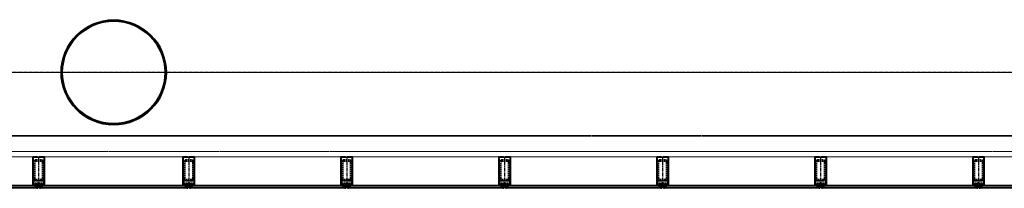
# Model space of a CAD drawing. Header units: millimetres. Extents: x 98667 to 994031, y -2704 to 533009.
# Tile 52 of 153: x 428511 to 437862, y 143919 to 145519. Entities that reach past the tile are written whole.
import ezdxf

# ---------------------------------------------------------------- set-up
doc = ezdxf.new("R2010")
doc.units = ezdxf.units.MM
for name, pattern in [('AP03000E0$0$CENTER', [50.8, 31.75, -6.35, 6.35, -6.35]), ('AP03000E0$0$HIDDEN', [9.525, 6.35, -3.175]), ('AP03000E0$0$HIDDENX2', [19.05, 12.7, -6.35]), ('sp00000g0$0$CENTER', [50.8, 31.75, -6.35, 6.35, -6.35])]:
    doc.linetypes.add(name, pattern=pattern)
for name, color, linetype in [('A-COL ENCLOUSER INNER', 1, 'Continuous'), ('A-COL ENCLOUSER OUTER', 6, 'Continuous'), ('sp00000g0$0$S-GRID', 1, 'sp00000g0$0$CENTER')]:
    doc.layers.add(name, color=color, linetype=linetype)
for name, color, linetype, lineweight in [('AP03000E0$0$A-FLOR-EDGE', 1, 'AP03000E0$0$HIDDENX2', 15), ('AP03000E0$0$A-GLAZ-FULL-EXTR', 2, 'Continuous', 20), ('AP03000E0$0$A-GLAZ-MULL-EXTR', 3, 'Continuous', 35), ('AP03000E0$0$A-WALL-FNSH', 1, 'Continuous', 15)]:
    doc.layers.add(name, color=color, linetype=linetype, lineweight=lineweight)
doc.layers.add('AP03000E0$0$A-Slab Edge Guide', color=55, linetype='Continuous', lineweight=15, plot=False)

msp = doc.modelspace()

# ---------------------------------------------------------------- linework, layer by layer
at = {"color": 251, "linetype": 'AP03000E0$0$CENTER'}
for p, q in [((428691.6, 144218.6), (428691.6, 143918.6)), ((430116.8, 144218.6), (430116.8, 143918.6)), ((431616.8, 144218.6), (431616.8, 143918.6)), ((433116.8, 144218.6), (433116.8, 143918.6)), ((434616.8, 144218.6), (434616.8, 143918.6)), ((436116.7, 144218.6), (436116.7, 143918.6)), ((437616.7, 144218.6), (437616.7, 143918.6))]:
    msp.add_line(p, q, dxfattribs=at)
at = {"layer": 'A-COL ENCLOUSER INNER', "color": 251}
for radius in [494, 485]:
    msp.add_circle((429404.2, 145018.6), radius, dxfattribs=at)
at = {"layer": 'A-COL ENCLOUSER OUTER', "color": 251}
msp.add_circle((429404.2, 145018.6), 500, dxfattribs=at)
at = {"layer": 'AP03000E0$0$A-FLOR-EDGE', "color": 251, "linetype": 'AP03000E0$0$HIDDEN'}
msp.add_line((441329.3, 144268.6), (402091.3, 144268.6), dxfattribs=at)
at = {"layer": 'AP03000E0$0$A-GLAZ-FULL-EXTR', "color": 251}
for p, q in [((428674.1, 144218.6), (427209.1, 144218.6)), ((430099.3, 144218.6), (428709.1, 144218.6)), ((431599.3, 144218.6), (430134.3, 144218.6)), ((433099.3, 144218.6), (431634.3, 144218.6)), ((434599.3, 144218.6), (433134.3, 144218.6)), ((436099.2, 144218.6), (434634.3, 144218.6)), ((437599.2, 144218.6), (436134.2, 144218.6)), ((439099.2, 144218.6), (437634.2, 144218.6)), ((427209.1, 143948.6), (428674.1, 143948.6)), ((428674.1, 143942.6), (427209.1, 143942.6)), ((427209.1, 143930.6), (428674.1, 143930.6)), ((428674.1, 143918.6), (427209.1, 143918.6)), ((428656.1, 143930.6), (428656.1, 143942.6)), ((428656.1, 143933.6), (428656.1, 143939.6)), ((428656.1, 143939.6), (428662.1, 143939.6)), ((428662.1, 143933.6), (428656.1, 143933.6)), ((428662.1, 143930.6), (428662.1, 143942.6)), ((428662.1, 143942.6), (428674.1, 143942.6)), ((428662.1, 143939.6), (428662.1, 143933.6)), ((428674.1, 143930.6), (428662.1, 143930.6)), ((428674.1, 143948.6), (428674.1, 143942.6)), ((428674.1, 143942.6), (428674.1, 143930.6)), ((428674.1, 143930.6), (428674.1, 143918.6)), ((428709.1, 143942.6), (428709.1, 143948.6)), ((428709.1, 143948.6), (430099.3, 143948.6)), ((430099.3, 143942.6), (428709.1, 143942.6)), ((428721.1, 143942.6), (428709.1, 143942.6)), ((428709.1, 143942.6), (428709.1, 143930.6)), ((428709.1, 143918.6), (428709.1, 143930.6)), ((428709.1, 143930.6), (430099.3, 143930.6)), ((428709.1, 143930.6), (428721.1, 143930.6)), ((430099.3, 143918.6), (428709.1, 143918.6)), ((428721.1, 143930.6), (428721.1, 143942.6)), ((428727.1, 143939.6), (428721.1, 143939.6)), ((428721.1, 143939.6), (428721.1, 143933.6)), ((428721.1, 143933.6), (428727.1, 143933.6)), ((428727.1, 143930.6), (428727.1, 143942.6)), ((428727.1, 143933.6), (428727.1, 143939.6)), ((430081.3, 143930.6), (430081.3, 143942.6)), ((430081.3, 143933.6), (430081.3, 143939.6)), ((430081.3, 143939.6), (430087.3, 143939.6)), ((430087.3, 143933.6), (430081.3, 143933.6)), ((430087.3, 143930.6), (430087.3, 143942.6)), ((430087.3, 143942.6), (430099.3, 143942.6)), ((430087.3, 143939.6), (430087.3, 143933.6)), ((430099.3, 143930.6), (430087.3, 143930.6)), ((430099.3, 143948.6), (430099.3, 143942.6)), ((430099.3, 143942.6), (430099.3, 143930.6)), ((430099.3, 143930.6), (430099.3, 143918.6)), ((430134.3, 143942.6), (430134.3, 143948.6)), ((430134.3, 143948.6), (431599.3, 143948.6)), ((431599.3, 143942.6), (430134.3, 143942.6)), ((430146.3, 143942.6), (430134.3, 143942.6)), ((430134.3, 143942.6), (430134.3, 143930.6)), ((430134.3, 143918.6), (430134.3, 143930.6)), ((430134.3, 143930.6), (431599.3, 143930.6)), ((430134.3, 143930.6), (430146.3, 143930.6)), ((431599.3, 143918.6), (430134.3, 143918.6)), ((430146.3, 143930.6), (430146.3, 143942.6)), ((430152.3, 143939.6), (430146.3, 143939.6)), ((430146.3, 143939.6), (430146.3, 143933.6)), ((430146.3, 143933.6), (430152.3, 143933.6)), ((430152.3, 143930.6), (430152.3, 143942.6)), ((430152.3, 143933.6), (430152.3, 143939.6)), ((431581.3, 143930.6), (431581.3, 143942.6)), ((431581.3, 143933.6), (431581.3, 143939.6)), ((431581.3, 143939.6), (431587.3, 143939.6)), ((431587.3, 143933.6), (431581.3, 143933.6)), ((431587.3, 143930.6), (431587.3, 143942.6)), ((431587.3, 143942.6), (431599.3, 143942.6)), ((431587.3, 143939.6), (431587.3, 143933.6)), ((431599.3, 143930.6), (431587.3, 143930.6)), ((431599.3, 143948.6), (431599.3, 143942.6)), ((431599.3, 143942.6), (431599.3, 143930.6)), ((431599.3, 143930.6), (431599.3, 143918.6)), ((431634.3, 143942.6), (431634.3, 143948.6)), ((431634.3, 143948.6), (433099.3, 143948.6)), ((433099.3, 143942.6), (431634.3, 143942.6)), ((431646.3, 143942.6), (431634.3, 143942.6)), ((431634.3, 143942.6), (431634.3, 143930.6)), ((431634.3, 143918.6), (431634.3, 143930.6)), ((431634.3, 143930.6), (433099.3, 143930.6)), ((431634.3, 143930.6), (431646.3, 143930.6)), ((433099.3, 143918.6), (431634.3, 143918.6)), ((431646.3, 143930.6), (431646.3, 143942.6)), ((431652.3, 143939.6), (431646.3, 143939.6)), ((431646.3, 143939.6), (431646.3, 143933.6)), ((431646.3, 143933.6), (431652.3, 143933.6)), ((431652.3, 143930.6), (431652.3, 143942.6)), ((431652.3, 143933.6), (431652.3, 143939.6)), ((433081.3, 143930.6), (433081.3, 143942.6)), ((433081.3, 143933.6), (433081.3, 143939.6)), ((433081.3, 143939.6), (433087.3, 143939.6)), ((433087.3, 143933.6), (433081.3, 143933.6)), ((433087.3, 143930.6), (433087.3, 143942.6)), ((433087.3, 143942.6), (433099.3, 143942.6)), ((433087.3, 143939.6), (433087.3, 143933.6)), ((433099.3, 143930.6), (433087.3, 143930.6)), ((433099.3, 143948.6), (433099.3, 143942.6)), ((433099.3, 143942.6), (433099.3, 143930.6)), ((433099.3, 143930.6), (433099.3, 143918.6)), ((433134.3, 143942.6), (433134.3, 143948.6)), ((433134.3, 143948.6), (434599.3, 143948.6)), ((434599.3, 143942.6), (433134.3, 143942.6)), ((433146.3, 143942.6), (433134.3, 143942.6)), ((433134.3, 143942.6), (433134.3, 143930.6)), ((433134.3, 143918.6), (433134.3, 143930.6)), ((433134.3, 143930.6), (434599.3, 143930.6)), ((433134.3, 143930.6), (433146.3, 143930.6)), ((434599.3, 143918.6), (433134.3, 143918.6)), ((433146.3, 143930.6), (433146.3, 143942.6)), ((433152.3, 143939.6), (433146.3, 143939.6)), ((433146.3, 143939.6), (433146.3, 143933.6)), ((433146.3, 143933.6), (433152.3, 143933.6)), ((433152.3, 143930.6), (433152.3, 143942.6)), ((433152.3, 143933.6), (433152.3, 143939.6)), ((434581.3, 143930.6), (434581.3, 143942.6)), ((434581.3, 143933.6), (434581.3, 143939.6)), ((434581.3, 143939.6), (434587.3, 143939.6)), ((434587.3, 143933.6), (434581.3, 143933.6)), ((434587.3, 143930.6), (434587.3, 143942.6)), ((434587.3, 143942.6), (434599.3, 143942.6)), ((434587.3, 143939.6), (434587.3, 143933.6)), ((434599.3, 143930.6), (434587.3, 143930.6)), ((434599.3, 143948.6), (434599.3, 143942.6)), ((434599.3, 143942.6), (434599.3, 143930.6)), ((434599.3, 143930.6), (434599.3, 143918.6)), ((434634.3, 143942.6), (434634.3, 143948.6)), ((434634.3, 143948.6), (436099.2, 143948.6)), ((436099.2, 143942.6), (434634.3, 143942.6)), ((434646.3, 143942.6), (434634.3, 143942.6)), ((434634.3, 143942.6), (434634.3, 143930.6)), ((434634.3, 143918.6), (434634.3, 143930.6)), ((434634.3, 143930.6), (436099.2, 143930.6)), ((434634.3, 143930.6), (434646.3, 143930.6)), ((436099.2, 143918.6), (434634.3, 143918.6)), ((434646.3, 143930.6), (434646.3, 143942.6)), ((434652.3, 143939.6), (434646.3, 143939.6)), ((434646.3, 143939.6), (434646.3, 143933.6)), ((434646.3, 143933.6), (434652.3, 143933.6)), ((434652.3, 143930.6), (434652.3, 143942.6)), ((434652.3, 143933.6), (434652.3, 143939.6)), ((436081.2, 143930.6), (436081.2, 143942.6)), ((436081.2, 143933.6), (436081.2, 143939.6)), ((436081.2, 143939.6), (436087.2, 143939.6)), ((436087.2, 143933.6), (436081.2, 143933.6)), ((436087.2, 143930.6), (436087.2, 143942.6)), ((436087.2, 143942.6), (436099.2, 143942.6)), ((436087.2, 143939.6), (436087.2, 143933.6)), ((436099.2, 143930.6), (436087.2, 143930.6)), ((436099.2, 143948.6), (436099.2, 143942.6)), ((436099.2, 143942.6), (436099.2, 143930.6)), ((436099.2, 143930.6), (436099.2, 143918.6)), ((436134.2, 143942.6), (436134.2, 143948.6)), ((436134.2, 143948.6), (437599.2, 143948.6)), ((437599.2, 143942.6), (436134.2, 143942.6)), ((436146.2, 143942.6), (436134.2, 143942.6)), ((436134.2, 143942.6), (436134.2, 143930.6)), ((436134.2, 143918.6), (436134.2, 143930.6)), ((436134.2, 143930.6), (437599.2, 143930.6)), ((436134.2, 143930.6), (436146.2, 143930.6)), ((437599.2, 143918.6), (436134.2, 143918.6)), ((436146.2, 143930.6), (436146.2, 143942.6)), ((436152.2, 143939.6), (436146.2, 143939.6)), ((436146.2, 143939.6), (436146.2, 143933.6)), ((436146.2, 143933.6), (436152.2, 143933.6)), ((436152.2, 143930.6), (436152.2, 143942.6)), ((436152.2, 143933.6), (436152.2, 143939.6)), ((437581.2, 143930.6), (437581.2, 143942.6)), ((437581.2, 143933.6), (437581.2, 143939.6)), ((437581.2, 143939.6), (437587.2, 143939.6)), ((437587.2, 143933.6), (437581.2, 143933.6)), ((437587.2, 143930.6), (437587.2, 143942.6)), ((437587.2, 143942.6), (437599.2, 143942.6)), ((437587.2, 143939.6), (437587.2, 143933.6)), ((437599.2, 143930.6), (437587.2, 143930.6)), ((437599.2, 143948.6), (437599.2, 143942.6)), ((437599.2, 143942.6), (437599.2, 143930.6)), ((437599.2, 143930.6), (437599.2, 143918.6)), ((437634.2, 143942.6), (437634.2, 143948.6)), ((437634.2, 143948.6), (439099.2, 143948.6)), ((439099.2, 143942.6), (437634.2, 143942.6)), ((437646.2, 143942.6), (437634.2, 143942.6)), ((437634.2, 143942.6), (437634.2, 143930.6)), ((437634.2, 143918.6), (437634.2, 143930.6)), ((437634.2, 143930.6), (439099.2, 143930.6)), ((437634.2, 143930.6), (437646.2, 143930.6)), ((439099.2, 143918.6), (437634.2, 143918.6)), ((437646.2, 143930.6), (437646.2, 143942.6)), ((437652.2, 143939.6), (437646.2, 143939.6)), ((437646.2, 143939.6), (437646.2, 143933.6)), ((437646.2, 143933.6), (437652.2, 143933.6)), ((437652.2, 143930.6), (437652.2, 143942.6)), ((437652.2, 143933.6), (437652.2, 143939.6))]:
    msp.add_line(p, q, dxfattribs=at)
at = {"layer": 'AP03000E0$0$A-GLAZ-FULL-EXTR', "color": 251, "linetype": 'Continuous'}
for p, q in [((428662.1, 143940.4), (428674.1, 143940.4)), ((428662.1, 143937.2), (428674.1, 143937.2)), ((428662.1, 143934.1), (428674.1, 143934)), ((428662.1, 143930.9), (428674.1, 143930.8)), ((428662.7, 143930.6), (428662.7, 143942.6)), ((428665.9, 143930.6), (428665.9, 143942.6)), ((428669, 143930.6), (428669.1, 143942.6)), ((428672.2, 143930.6), (428672.3, 143942.6)), ((428709.1, 143940.2), (428721.1, 143940.2)), ((428709.1, 143937), (428721.1, 143937)), ((428709.1, 143933.9), (428721.1, 143933.8)), ((428709.1, 143930.7), (428721.1, 143930.6)), ((428710.3, 143930.6), (428710.4, 143942.6)), ((428713.5, 143930.6), (428713.5, 143942.6)), ((428716.7, 143930.6), (428716.7, 143942.6)), ((428719.8, 143930.6), (428719.9, 143942.6)), ((430087.3, 143940.9), (430099.3, 143940.9)), ((430087.3, 143937.8), (430099.3, 143937.7)), ((430087.3, 143934.6), (430099.3, 143934.5)), ((430087.3, 143931.4), (430099.3, 143931.4)), ((430088.3, 143930.6), (430088.3, 143942.6)), ((430091.4, 143930.6), (430091.5, 143942.6)), ((430094.6, 143930.6), (430094.7, 143942.6)), ((430097.8, 143930.6), (430097.8, 143942.6)), ((430134.3, 143940.7), (430146.3, 143940.7)), ((430134.3, 143937.6), (430146.3, 143937.5)), ((430134.3, 143934.4), (430146.3, 143934.3)), ((430134.3, 143931.2), (430146.3, 143931.2)), ((430135.9, 143930.6), (430135.9, 143942.6)), ((430139.1, 143930.6), (430139.1, 143942.6)), ((430142.2, 143930.6), (430142.3, 143942.6)), ((430145.4, 143930.6), (430145.5, 143942.6)), ((431587.3, 143941.1), (431599.3, 143941.1)), ((431587.3, 143938), (431599.3, 143937.9)), ((431587.3, 143934.8), (431599.3, 143934.7)), ((431587.3, 143931.6), (431599.3, 143931.6)), ((431590.1, 143930.6), (431590.1, 143942.6)), ((431593.2, 143930.6), (431593.3, 143942.6)), ((431596.4, 143930.6), (431596.5, 143942.6)), ((431634.3, 143941), (431646.3, 143940.9)), ((431634.3, 143937.8), (431646.3, 143937.7)), ((431634.3, 143934.6), (431646.3, 143934.6)), ((431634.3, 143931.4), (431646.3, 143931.4)), ((431634.5, 143930.6), (431634.6, 143942.6)), ((431637.7, 143930.6), (431637.7, 143942.6)), ((431640.9, 143930.6), (431640.9, 143942.6)), ((431644, 143930.6), (431644.1, 143942.6)), ((433087.3, 143941.4), (433099.3, 143941.3)), ((433087.3, 143938.2), (433099.3, 143938.1)), ((433087.3, 143935), (433099.3, 143935)), ((433087.3, 143931.8), (433099.3, 143931.8)), ((433088.7, 143930.6), (433088.7, 143942.6)), ((433091.8, 143930.6), (433091.9, 143942.6)), ((433095, 143930.6), (433095.1, 143942.6)), ((433098.2, 143930.6), (433098.2, 143942.6)), ((433134.3, 143941.2), (433146.3, 143941.1)), ((433134.3, 143938), (433146.3, 143937.9)), ((433134.3, 143934.8), (433146.3, 143934.8)), ((433134.3, 143931.6), (433146.3, 143931.6)), ((433136.3, 143930.6), (433136.3, 143942.6)), ((433139.5, 143930.6), (433139.5, 143942.6)), ((433142.6, 143930.6), (433142.7, 143942.6)), ((433145.8, 143930.6), (433145.9, 143942.6)), ((434587.3, 143936.3), (434587.3, 143942.6)), ((434587.3, 143941.6), (434599.3, 143941.5)), ((434587.3, 143938.4), (434599.3, 143938.4)), ((434587.3, 143935.2), (434599.3, 143935.2)), ((434587.3, 143932.1), (434599.3, 143932)), ((434590.5, 143930.6), (434590.5, 143942.6)), ((434593.6, 143930.6), (434593.7, 143942.6)), ((434596.8, 143930.6), (434596.9, 143942.6)), ((434634.3, 143941.4), (434646.3, 143941.3)), ((434634.3, 143938.2), (434646.3, 143938.2)), ((434634.3, 143935), (434646.3, 143935)), ((434634.3, 143931.9), (434646.3, 143931.8)), ((434634.9, 143930.6), (434635, 143942.6)), ((434638.1, 143930.6), (434638.1, 143942.6)), ((434641.3, 143930.6), (434641.3, 143942.6)), ((434644.4, 143930.6), (434644.5, 143942.6)), ((436087.2, 143941.8), (436099.2, 143941.7)), ((436087.2, 143938.6), (436099.2, 143938.6)), ((436087.2, 143935.4), (436099.2, 143935.4)), ((436087.2, 143932.3), (436099.2, 143932.2)), ((436089.1, 143930.6), (436089.1, 143942.6)), ((436092.2, 143930.6), (436092.3, 143942.6)), ((436095.4, 143930.6), (436095.5, 143942.6)), ((436098.6, 143930.6), (436098.6, 143942.6)), ((436134.2, 143941.6), (436146.2, 143941.6)), ((436134.2, 143938.4), (436146.2, 143938.4)), ((436134.2, 143935.2), (436146.2, 143935.2)), ((436134.2, 143932.1), (436146.2, 143932)), ((436136.7, 143930.6), (436136.7, 143942.6)), ((436139.9, 143930.6), (436139.9, 143942.6)), ((436143, 143930.6), (436143.1, 143942.6)), ((436146.2, 143930.6), (436146.2, 143933.2)), ((437587.2, 143942), (437599.2, 143942)), ((437587.2, 143938.8), (437599.2, 143938.8)), ((437587.2, 143935.7), (437599.2, 143935.6)), ((437587.2, 143932.5), (437599.2, 143932.4)), ((437587.7, 143930.6), (437587.7, 143942.6)), ((437590.9, 143930.6), (437590.9, 143942.6)), ((437594, 143930.6), (437594.1, 143942.6)), ((437597.2, 143930.6), (437597.3, 143942.6)), ((437634.2, 143941.8), (437646.2, 143941.8)), ((437634.2, 143938.6), (437646.2, 143938.6)), ((437634.2, 143935.5), (437646.2, 143935.4)), ((437634.2, 143932.3), (437646.2, 143932.2)), ((437635.3, 143930.6), (437635.4, 143942.6)), ((437638.5, 143930.6), (437638.5, 143942.6)), ((437641.7, 143930.6), (437641.7, 143942.6)), ((437644.8, 143930.6), (437644.9, 143942.6))]:
    msp.add_line(p, q, dxfattribs=at)
at = {"layer": 'AP03000E0$0$A-GLAZ-MULL-EXTR', "color": 251}
for p, q in [((428681.6, 144218.6), (428636.6, 144218.6)), ((428636.6, 144218.6), (428636.6, 143958.6)), ((428639.6, 144015.6), (428639.6, 144215.6)), ((428639.6, 144215.6), (428681.6, 144215.6)), ((428696.6, 144215.6), (428659.6, 144215.6)), ((428659.6, 144215.6), (428659.6, 144212.6)), ((428659.6, 144212.6), (428701.6, 144212.6)), ((428681.6, 144215.6), (428681.6, 144218.6)), ((428746.6, 144218.6), (428696.6, 144218.6)), ((428696.6, 144218.6), (428696.6, 144215.6)), ((428701.6, 144212.6), (428701.6, 144215.6)), ((428701.6, 144215.6), (428743.6, 144215.6)), ((428743.6, 144215.6), (428743.6, 144015.6)), ((428746.6, 143958.6), (428746.6, 144218.6)), ((430106.8, 144218.6), (430061.8, 144218.6)), ((430061.8, 144218.6), (430061.8, 143958.6)), ((430064.8, 144015.6), (430064.8, 144215.6)), ((430064.8, 144215.6), (430106.8, 144215.6)), ((430121.8, 144215.6), (430084.8, 144215.6)), ((430084.8, 144215.6), (430084.8, 144212.6)), ((430084.8, 144212.6), (430126.8, 144212.6)), ((430106.8, 144215.6), (430106.8, 144218.6)), ((430171.8, 144218.6), (430121.8, 144218.6)), ((430121.8, 144218.6), (430121.8, 144215.6)), ((430126.8, 144212.6), (430126.8, 144215.6)), ((430126.8, 144215.6), (430168.8, 144215.6)), ((430168.8, 144215.6), (430168.8, 144015.6)), ((430171.8, 143958.6), (430171.8, 144218.6)), ((431606.8, 144218.6), (431561.8, 144218.6)), ((431561.8, 144218.6), (431561.8, 143958.6)), ((431564.8, 144015.6), (431564.8, 144215.6)), ((431564.8, 144215.6), (431606.8, 144215.6)), ((431621.8, 144215.6), (431584.8, 144215.6)), ((431584.8, 144215.6), (431584.8, 144212.6)), ((431584.8, 144212.6), (431626.8, 144212.6)), ((431606.8, 144215.6), (431606.8, 144218.6)), ((431671.8, 144218.6), (431621.8, 144218.6)), ((431621.8, 144218.6), (431621.8, 144215.6)), ((431626.8, 144212.6), (431626.8, 144215.6)), ((431626.8, 144215.6), (431668.8, 144215.6)), ((431668.8, 144215.6), (431668.8, 144015.6)), ((431671.8, 143958.6), (431671.8, 144218.6)), ((433106.8, 144218.6), (433061.8, 144218.6)), ((433061.8, 144218.6), (433061.8, 143958.6)), ((433064.8, 144015.6), (433064.8, 144215.6)), ((433064.8, 144215.6), (433106.8, 144215.6)), ((433121.8, 144215.6), (433084.8, 144215.6)), ((433084.8, 144215.6), (433084.8, 144212.6)), ((433084.8, 144212.6), (433126.8, 144212.6)), ((433106.8, 144215.6), (433106.8, 144218.6)), ((433171.8, 144218.6), (433121.8, 144218.6)), ((433121.8, 144218.6), (433121.8, 144215.6)), ((433126.8, 144212.6), (433126.8, 144215.6)), ((433126.8, 144215.6), (433168.8, 144215.6)), ((433168.8, 144215.6), (433168.8, 144015.6)), ((433171.8, 143958.6), (433171.8, 144218.6)), ((434606.8, 144218.6), (434561.8, 144218.6)), ((434561.8, 144218.6), (434561.8, 143958.6)), ((434564.8, 144015.6), (434564.8, 144215.6)), ((434564.8, 144215.6), (434606.8, 144215.6)), ((434621.8, 144215.6), (434584.8, 144215.6)), ((434584.8, 144215.6), (434584.8, 144212.6)), ((434584.8, 144212.6), (434626.8, 144212.6)), ((434606.8, 144215.6), (434606.8, 144218.6)), ((434671.8, 144218.6), (434621.8, 144218.6)), ((434621.8, 144218.6), (434621.8, 144215.6)), ((434626.8, 144212.6), (434626.8, 144215.6)), ((434626.8, 144215.6), (434668.8, 144215.6)), ((434668.8, 144215.6), (434668.8, 144015.6)), ((434671.8, 143958.6), (434671.8, 144218.6)), ((436106.7, 144218.6), (436061.7, 144218.6)), ((436061.7, 144218.6), (436061.7, 143958.6)), ((436064.7, 144015.6), (436064.7, 144215.6)), ((436064.7, 144215.6), (436106.7, 144215.6)), ((436121.7, 144215.6), (436084.7, 144215.6)), ((436084.7, 144215.6), (436084.7, 144212.6)), ((436084.7, 144212.6), (436126.7, 144212.6)), ((436106.7, 144215.6), (436106.7, 144218.6)), ((436171.7, 144218.6), (436121.7, 144218.6)), ((436121.7, 144218.6), (436121.7, 144215.6)), ((436126.7, 144212.6), (436126.7, 144215.6)), ((436126.7, 144215.6), (436168.7, 144215.6)), ((436168.7, 144215.6), (436168.7, 144015.6)), ((436171.7, 143958.6), (436171.7, 144218.6)), ((437606.7, 144218.6), (437561.7, 144218.6)), ((437561.7, 144218.6), (437561.7, 143958.6)), ((437564.7, 144015.6), (437564.7, 144215.6)), ((437564.7, 144215.6), (437606.7, 144215.6)), ((437621.7, 144215.6), (437584.7, 144215.6)), ((437584.7, 144215.6), (437584.7, 144212.6)), ((437584.7, 144212.6), (437626.7, 144212.6)), ((437606.7, 144215.6), (437606.7, 144218.6)), ((437671.7, 144218.6), (437621.7, 144218.6)), ((437621.7, 144218.6), (437621.7, 144215.6)), ((437626.7, 144212.6), (437626.7, 144215.6)), ((437626.7, 144215.6), (437668.7, 144215.6)), ((437668.7, 144215.6), (437668.7, 144015.6)), ((437671.7, 143958.6), (437671.7, 144218.6)), ((428639.6, 143958.6), (428639.6, 144015.6)), ((428743.6, 144015.6), (428743.6, 143958.6)), ((430064.8, 143958.6), (430064.8, 144015.6)), ((430168.8, 144015.6), (430168.8, 143958.6)), ((431564.8, 143958.6), (431564.8, 144015.6)), ((431668.8, 144015.6), (431668.8, 143958.6)), ((433064.8, 143958.6), (433064.8, 144015.6)), ((433168.8, 144015.6), (433168.8, 143958.6)), ((434564.8, 143958.6), (434564.8, 144015.6)), ((434668.8, 144015.6), (434668.8, 143958.6)), ((436064.7, 143958.6), (436064.7, 144015.6)), ((436168.7, 144015.6), (436168.7, 143958.6)), ((437564.7, 143958.6), (437564.7, 144015.6)), ((437668.7, 144015.6), (437668.7, 143958.6)), ((428631.6, 143948.6), (428636.6, 143953.6)), ((428659.1, 143948.6), (428631.6, 143948.6)), ((428636.6, 143958.6), (428636.6, 143953.6)), ((428636.6, 143953.6), (428679.1, 143953.6)), ((428636.6, 143953.6), (428659.1, 143953.6)), ((428679.1, 143958.6), (428639.6, 143958.6)), ((428659.1, 143953.6), (428659.1, 143948.6)), ((428704.1, 143961.6), (428662.1, 143961.6)), ((428662.1, 143961.6), (428662.1, 143958.6)), ((428662.1, 143958.6), (428699.1, 143958.6)), ((428684.1, 143958.6), (428679.1, 143958.6)), ((428679.1, 143953.6), (428679.1, 143918.6)), ((428679.1, 143918.6), (428684.1, 143918.6)), ((428684.1, 143918.6), (428684.1, 143958.6)), ((428699.1, 143958.6), (428699.1, 143918.6)), ((428699.1, 143918.6), (428704.1, 143918.6)), ((428704.1, 143958.6), (428704.1, 143961.6)), ((428743.6, 143958.6), (428704.1, 143958.6)), ((428704.1, 143918.6), (428704.1, 143953.6)), ((428704.1, 143953.6), (428746.6, 143953.6)), ((428746.6, 143953.6), (428724.1, 143953.6)), ((428724.1, 143953.6), (428724.1, 143948.6)), ((428724.1, 143948.6), (428751.6, 143948.6)), ((428746.6, 143953.6), (428746.6, 143958.6)), ((428751.6, 143948.6), (428746.6, 143953.6)), ((430056.8, 143948.6), (430061.8, 143953.6)), ((430084.3, 143948.6), (430056.8, 143948.6)), ((430061.8, 143958.6), (430061.8, 143953.6)), ((430061.8, 143953.6), (430104.3, 143953.6)), ((430061.8, 143953.6), (430084.3, 143953.6)), ((430104.3, 143958.6), (430064.8, 143958.6)), ((430084.3, 143953.6), (430084.3, 143948.6)), ((430129.3, 143961.6), (430087.3, 143961.6)), ((430087.3, 143961.6), (430087.3, 143958.6)), ((430087.3, 143958.6), (430124.3, 143958.6)), ((430109.3, 143958.6), (430104.3, 143958.6)), ((430104.3, 143953.6), (430104.3, 143918.6)), ((430104.3, 143918.6), (430109.3, 143918.6)), ((430109.3, 143918.6), (430109.3, 143958.6)), ((430124.3, 143958.6), (430124.3, 143918.6)), ((430124.3, 143918.6), (430129.3, 143918.6)), ((430129.3, 143958.6), (430129.3, 143961.6)), ((430168.8, 143958.6), (430129.3, 143958.6)), ((430129.3, 143918.6), (430129.3, 143953.6)), ((430129.3, 143953.6), (430171.8, 143953.6)), ((430171.8, 143953.6), (430149.3, 143953.6)), ((430149.3, 143953.6), (430149.3, 143948.6)), ((430149.3, 143948.6), (430176.8, 143948.6)), ((430171.8, 143953.6), (430171.8, 143958.6)), ((430176.8, 143948.6), (430171.8, 143953.6)), ((431556.8, 143948.6), (431561.8, 143953.6)), ((431584.3, 143948.6), (431556.8, 143948.6)), ((431561.8, 143958.6), (431561.8, 143953.6)), ((431561.8, 143953.6), (431604.3, 143953.6)), ((431561.8, 143953.6), (431584.3, 143953.6)), ((431604.3, 143958.6), (431564.8, 143958.6)), ((431584.3, 143953.6), (431584.3, 143948.6)), ((431629.3, 143961.6), (431587.3, 143961.6)), ((431587.3, 143961.6), (431587.3, 143958.6)), ((431587.3, 143958.6), (431624.3, 143958.6)), ((431609.3, 143958.6), (431604.3, 143958.6)), ((431604.3, 143953.6), (431604.3, 143918.6)), ((431604.3, 143918.6), (431609.3, 143918.6)), ((431609.3, 143918.6), (431609.3, 143958.6)), ((431624.3, 143958.6), (431624.3, 143918.6)), ((431624.3, 143918.6), (431629.3, 143918.6)), ((431629.3, 143958.6), (431629.3, 143961.6)), ((431668.8, 143958.6), (431629.3, 143958.6)), ((431629.3, 143918.6), (431629.3, 143953.6)), ((431629.3, 143953.6), (431671.8, 143953.6)), ((431671.8, 143953.6), (431649.3, 143953.6)), ((431649.3, 143953.6), (431649.3, 143948.6)), ((431649.3, 143948.6), (431676.8, 143948.6)), ((431671.8, 143953.6), (431671.8, 143958.6)), ((431676.8, 143948.6), (431671.8, 143953.6)), ((433056.8, 143948.6), (433061.8, 143953.6)), ((433084.3, 143948.6), (433056.8, 143948.6)), ((433061.8, 143958.6), (433061.8, 143953.6)), ((433061.8, 143953.6), (433104.3, 143953.6)), ((433061.8, 143953.6), (433084.3, 143953.6)), ((433104.3, 143958.6), (433064.8, 143958.6)), ((433084.3, 143953.6), (433084.3, 143948.6)), ((433129.3, 143961.6), (433087.3, 143961.6)), ((433087.3, 143961.6), (433087.3, 143958.6)), ((433087.3, 143958.6), (433124.3, 143958.6)), ((433109.3, 143958.6), (433104.3, 143958.6)), ((433104.3, 143953.6), (433104.3, 143918.6)), ((433104.3, 143918.6), (433109.3, 143918.6)), ((433109.3, 143918.6), (433109.3, 143958.6)), ((433124.3, 143958.6), (433124.3, 143918.6)), ((433124.3, 143918.6), (433129.3, 143918.6)), ((433129.3, 143958.6), (433129.3, 143961.6)), ((433168.8, 143958.6), (433129.3, 143958.6)), ((433129.3, 143918.6), (433129.3, 143953.6)), ((433129.3, 143953.6), (433171.8, 143953.6)), ((433171.8, 143953.6), (433149.3, 143953.6)), ((433149.3, 143953.6), (433149.3, 143948.6)), ((433149.3, 143948.6), (433176.8, 143948.6)), ((433171.8, 143953.6), (433171.8, 143958.6)), ((433176.8, 143948.6), (433171.8, 143953.6)), ((434556.8, 143948.6), (434561.8, 143953.6)), ((434584.3, 143948.6), (434556.8, 143948.6)), ((434561.8, 143958.6), (434561.8, 143953.6)), ((434561.8, 143953.6), (434604.3, 143953.6)), ((434561.8, 143953.6), (434584.3, 143953.6)), ((434604.3, 143958.6), (434564.8, 143958.6)), ((434584.3, 143953.6), (434584.3, 143948.6)), ((434629.3, 143961.6), (434587.3, 143961.6)), ((434587.3, 143961.6), (434587.3, 143958.6)), ((434587.3, 143958.6), (434624.3, 143958.6)), ((434609.3, 143958.6), (434604.3, 143958.6)), ((434604.3, 143953.6), (434604.3, 143918.6)), ((434604.3, 143918.6), (434609.3, 143918.6)), ((434609.3, 143918.6), (434609.3, 143958.6)), ((434624.3, 143958.6), (434624.3, 143918.6)), ((434624.3, 143918.6), (434629.3, 143918.6)), ((434629.3, 143958.6), (434629.3, 143961.6)), ((434668.8, 143958.6), (434629.3, 143958.6)), ((434629.3, 143918.6), (434629.3, 143953.6)), ((434629.3, 143953.6), (434671.8, 143953.6)), ((434671.8, 143953.6), (434649.3, 143953.6)), ((434649.3, 143953.6), (434649.3, 143948.6)), ((434649.3, 143948.6), (434676.8, 143948.6)), ((434671.8, 143953.6), (434671.8, 143958.6)), ((434676.8, 143948.6), (434671.8, 143953.6)), ((436056.7, 143948.6), (436061.7, 143953.6)), ((436084.2, 143948.6), (436056.7, 143948.6)), ((436061.7, 143958.6), (436061.7, 143953.6)), ((436061.7, 143953.6), (436104.2, 143953.6)), ((436061.7, 143953.6), (436084.2, 143953.6)), ((436104.2, 143958.6), (436064.7, 143958.6)), ((436084.2, 143953.6), (436084.2, 143948.6)), ((436129.2, 143961.6), (436087.2, 143961.6)), ((436087.2, 143961.6), (436087.2, 143958.6)), ((436087.2, 143958.6), (436124.2, 143958.6)), ((436109.2, 143958.6), (436104.2, 143958.6)), ((436104.2, 143953.6), (436104.2, 143918.6)), ((436104.2, 143918.6), (436109.2, 143918.6)), ((436109.2, 143918.6), (436109.2, 143958.6)), ((436124.2, 143958.6), (436124.2, 143918.6)), ((436124.2, 143918.6), (436129.2, 143918.6)), ((436129.2, 143958.6), (436129.2, 143961.6)), ((436168.7, 143958.6), (436129.2, 143958.6)), ((436129.2, 143918.6), (436129.2, 143953.6)), ((436129.2, 143953.6), (436171.7, 143953.6)), ((436171.7, 143953.6), (436149.2, 143953.6)), ((436149.2, 143953.6), (436149.2, 143948.6)), ((436149.2, 143948.6), (436176.7, 143948.6)), ((436171.7, 143953.6), (436171.7, 143958.6)), ((436176.7, 143948.6), (436171.7, 143953.6)), ((437556.7, 143948.6), (437561.7, 143953.6)), ((437584.2, 143948.6), (437556.7, 143948.6)), ((437561.7, 143958.6), (437561.7, 143953.6)), ((437561.7, 143953.6), (437604.2, 143953.6)), ((437561.7, 143953.6), (437584.2, 143953.6)), ((437604.2, 143958.6), (437564.7, 143958.6)), ((437584.2, 143953.6), (437584.2, 143948.6)), ((437629.2, 143961.6), (437587.2, 143961.6)), ((437587.2, 143961.6), (437587.2, 143958.6)), ((437587.2, 143958.6), (437624.2, 143958.6)), ((437609.2, 143958.6), (437604.2, 143958.6)), ((437604.2, 143953.6), (437604.2, 143918.6)), ((437604.2, 143918.6), (437609.2, 143918.6)), ((437609.2, 143918.6), (437609.2, 143958.6)), ((437624.2, 143958.6), (437624.2, 143918.6)), ((437624.2, 143918.6), (437629.2, 143918.6)), ((437629.2, 143958.6), (437629.2, 143961.6)), ((437668.7, 143958.6), (437629.2, 143958.6)), ((437629.2, 143918.6), (437629.2, 143953.6)), ((437629.2, 143953.6), (437671.7, 143953.6)), ((437671.7, 143953.6), (437649.2, 143953.6)), ((437649.2, 143953.6), (437649.2, 143948.6)), ((437649.2, 143948.6), (437676.7, 143948.6)), ((437671.7, 143953.6), (437671.7, 143958.6)), ((437676.7, 143948.6), (437671.7, 143953.6))]:
    msp.add_line(p, q, dxfattribs=at)
at = {"layer": 'AP03000E0$0$A-GLAZ-MULL-EXTR', "color": 251, "linetype": 'AP03000E0$0$HIDDENX2'}
for p, q in [((428666.6, 144188.6), (428716.6, 144188.6)), ((430091.8, 144188.6), (430141.8, 144188.6)), ((431591.8, 144188.6), (431641.8, 144188.6)), ((433091.8, 144188.6), (433141.8, 144188.6)), ((434591.8, 144188.6), (434641.8, 144188.6)), ((436091.7, 144188.6), (436141.7, 144188.6)), ((437591.7, 144188.6), (437641.7, 144188.6)), ((428641.6, 144013.6), (428641.6, 144163.6)), ((428654.1, 144013.6), (428654.1, 144163.6)), ((428666.6, 144176.1), (428716.6, 144176.1)), ((428729.1, 144163.6), (428729.1, 144013.6)), ((428741.6, 144163.6), (428741.6, 144013.6)), ((430066.8, 144013.6), (430066.8, 144163.6)), ((430079.3, 144013.6), (430079.3, 144163.6)), ((430091.8, 144176.1), (430141.8, 144176.1)), ((430154.3, 144163.6), (430154.3, 144013.6)), ((430166.8, 144163.6), (430166.8, 144013.6)), ((431566.8, 144013.6), (431566.8, 144163.6)), ((431579.3, 144013.6), (431579.3, 144163.6)), ((431591.8, 144176.1), (431641.8, 144176.1)), ((431654.3, 144163.6), (431654.3, 144013.6)), ((431666.8, 144163.6), (431666.8, 144013.6)), ((433066.8, 144013.6), (433066.8, 144163.6)), ((433079.3, 144013.6), (433079.3, 144163.6)), ((433091.8, 144176.1), (433141.8, 144176.1)), ((433154.3, 144163.6), (433154.3, 144013.6)), ((433166.8, 144163.6), (433166.8, 144013.6)), ((434566.8, 144013.6), (434566.8, 144163.6)), ((434579.3, 144013.6), (434579.3, 144163.6)), ((434591.8, 144176.1), (434641.8, 144176.1)), ((434654.3, 144163.6), (434654.3, 144013.6)), ((434666.8, 144163.6), (434666.8, 144013.6)), ((436066.7, 144013.6), (436066.7, 144163.6)), ((436079.2, 144013.6), (436079.2, 144163.6)), ((436091.7, 144176.1), (436141.7, 144176.1)), ((436154.2, 144163.6), (436154.2, 144013.6)), ((436166.7, 144163.6), (436166.7, 144013.6)), ((437566.7, 144013.6), (437566.7, 144163.6)), ((437579.2, 144013.6), (437579.2, 144163.6)), ((437591.7, 144176.1), (437641.7, 144176.1)), ((437654.2, 144163.6), (437654.2, 144013.6)), ((437666.7, 144163.6), (437666.7, 144013.6)), ((428716.6, 144001.1), (428666.6, 144001.1)), ((430141.8, 144001.1), (430091.8, 144001.1)), ((431641.8, 144001.1), (431591.8, 144001.1)), ((433141.8, 144001.1), (433091.8, 144001.1)), ((434641.8, 144001.1), (434591.8, 144001.1)), ((436141.7, 144001.1), (436091.7, 144001.1)), ((437641.7, 144001.1), (437591.7, 144001.1)), ((428641.6, 143968.6), (428641.6, 143988.6)), ((428641.6, 143988.6), (428741.6, 143988.6)), ((428691.6, 143968.6), (428641.6, 143968.6)), ((428716.6, 143988.6), (428666.6, 143988.6)), ((428741.6, 143968.6), (428691.6, 143968.6)), ((428741.6, 143988.6), (428741.6, 143968.6)), ((430066.8, 143968.6), (430066.8, 143988.6)), ((430066.8, 143988.6), (430166.8, 143988.6)), ((430116.8, 143968.6), (430066.8, 143968.6)), ((430141.8, 143988.6), (430091.8, 143988.6)), ((430166.8, 143968.6), (430116.8, 143968.6)), ((430166.8, 143988.6), (430166.8, 143968.6)), ((431566.8, 143968.6), (431566.8, 143988.6)), ((431566.8, 143988.6), (431666.8, 143988.6)), ((431616.8, 143968.6), (431566.8, 143968.6)), ((431641.8, 143988.6), (431591.8, 143988.6)), ((431666.8, 143968.6), (431616.8, 143968.6)), ((431666.8, 143988.6), (431666.8, 143968.6)), ((433066.8, 143968.6), (433066.8, 143988.6)), ((433066.8, 143988.6), (433166.8, 143988.6)), ((433116.8, 143968.6), (433066.8, 143968.6)), ((433141.8, 143988.6), (433091.8, 143988.6)), ((433166.8, 143968.6), (433116.8, 143968.6)), ((433166.8, 143988.6), (433166.8, 143968.6)), ((434566.8, 143968.6), (434566.8, 143988.6)), ((434566.8, 143988.6), (434666.8, 143988.6)), ((434616.8, 143968.6), (434566.8, 143968.6)), ((434641.8, 143988.6), (434591.8, 143988.6)), ((434666.8, 143968.6), (434616.8, 143968.6)), ((434666.8, 143988.6), (434666.8, 143968.6)), ((436066.7, 143968.6), (436066.7, 143988.6)), ((436066.7, 143988.6), (436166.7, 143988.6)), ((436116.7, 143968.6), (436066.7, 143968.6)), ((436141.7, 143988.6), (436091.7, 143988.6)), ((436166.7, 143968.6), (436116.7, 143968.6)), ((436166.7, 143988.6), (436166.7, 143968.6)), ((437566.7, 143968.6), (437566.7, 143988.6)), ((437566.7, 143988.6), (437666.7, 143988.6)), ((437616.7, 143968.6), (437566.7, 143968.6)), ((437641.7, 143988.6), (437591.7, 143988.6)), ((437666.7, 143968.6), (437616.7, 143968.6)), ((437666.7, 143988.6), (437666.7, 143968.6))]:
    msp.add_line(p, q, dxfattribs=at)
at = {"layer": 'AP03000E0$0$A-GLAZ-MULL-EXTR', "color": 251, "linetype": 'Continuous'}
for p, q in [((428632.1, 143948.6), (428632.1, 143949.2)), ((428632.3, 143949.3), (428659.1, 143949.2)), ((428635.3, 143948.6), (428635.3, 143952.4)), ((428635.4, 143952.5), (428659.1, 143952.4)), ((428638.5, 143948.6), (428638.5, 143953.6)), ((428641.7, 143948.6), (428641.7, 143953.6)), ((428644.8, 143948.6), (428644.9, 143953.6)), ((428648, 143948.6), (428648, 143953.6)), ((428651.2, 143948.6), (428651.2, 143953.6)), ((428654.4, 143948.6), (428654.4, 143953.6)), ((428657.5, 143948.6), (428657.6, 143953.6)), ((428724.1, 143952.1), (428748.2, 143952)), ((428724.1, 143948.9), (428751.4, 143948.8)), ((428724.2, 143948.6), (428724.2, 143953.6)), ((428727.4, 143948.6), (428727.4, 143953.6)), ((428730.6, 143948.6), (428730.6, 143953.6)), ((428733.7, 143948.6), (428733.8, 143953.6)), ((428736.9, 143948.6), (428736.9, 143953.6)), ((428740.1, 143948.6), (428740.1, 143953.6)), ((428743.3, 143948.6), (428743.3, 143953.6)), ((428746.4, 143948.6), (428746.5, 143953.6)), ((428749.6, 143948.6), (428749.6, 143950.6)), ((430057.7, 143948.6), (430057.7, 143949.6)), ((430058, 143949.8), (430084.3, 143949.7)), ((430060.9, 143948.6), (430060.9, 143952.7)), ((430061.2, 143953), (430084.3, 143952.9)), ((430064.1, 143948.6), (430064.1, 143953.6)), ((430067.2, 143948.6), (430067.3, 143953.6)), ((430070.4, 143948.6), (430070.4, 143953.6)), ((430073.6, 143948.6), (430073.6, 143953.6)), ((430076.8, 143948.6), (430076.8, 143953.6)), ((430079.9, 143948.6), (430080, 143953.6)), ((430083.1, 143948.6), (430083.1, 143953.6)), ((430149.3, 143952.6), (430172.9, 143952.5)), ((430149.3, 143949.5), (430176.1, 143949.3)), ((430149.8, 143948.6), (430149.8, 143953.6)), ((430153, 143948.6), (430153, 143953.6)), ((430156.1, 143948.6), (430156.2, 143953.6)), ((430159.3, 143948.6), (430159.3, 143953.6)), ((430162.5, 143948.6), (430162.5, 143953.6)), ((430165.7, 143948.6), (430165.7, 143953.6)), ((430168.8, 143948.6), (430168.9, 143953.6)), ((430172, 143948.6), (430172, 143953.4)), ((430175.2, 143948.6), (430175.2, 143950.2)), ((431558.2, 143950), (431584.3, 143949.9)), ((431559.5, 143948.6), (431559.5, 143951.4)), ((431561.4, 143953.2), (431584.3, 143953.1)), ((431562.7, 143948.6), (431562.7, 143953.6)), ((431565.9, 143948.6), (431565.9, 143953.6)), ((431569, 143948.6), (431569.1, 143953.6)), ((431572.2, 143948.6), (431572.2, 143953.6)), ((431575.4, 143948.6), (431575.4, 143953.6)), ((431578.6, 143948.6), (431578.6, 143953.6)), ((431581.7, 143948.6), (431581.8, 143953.6)), ((431649.3, 143952.8), (431672.7, 143952.8)), ((431649.3, 143949.7), (431675.9, 143949.6)), ((431651.6, 143948.6), (431651.6, 143953.6)), ((431654.8, 143948.6), (431654.8, 143953.6)), ((431657.9, 143948.6), (431658, 143953.6)), ((431661.1, 143948.6), (431661.1, 143953.6)), ((431664.3, 143948.6), (431664.3, 143953.6)), ((431667.5, 143948.6), (431667.5, 143953.6)), ((431670.6, 143948.6), (431670.7, 143953.6)), ((431673.8, 143948.6), (431673.8, 143951.6)), ((433058.1, 143948.6), (433058.1, 143950)), ((433058.4, 143950.3), (433084.3, 143950.2)), ((433061.3, 143948.6), (433061.3, 143953.1)), ((433061.6, 143953.4), (433084.3, 143953.3)), ((433064.5, 143948.6), (433064.5, 143953.6)), ((433067.6, 143948.6), (433067.7, 143953.6)), ((433070.8, 143948.6), (433070.8, 143953.6)), ((433074, 143948.6), (433074, 143953.6)), ((433077.2, 143948.6), (433077.2, 143953.6)), ((433080.3, 143948.6), (433080.4, 143953.6)), ((433083.5, 143948.6), (433083.5, 143953.6)), ((433149.3, 143953.1), (433172.5, 143953)), ((433149.3, 143949.9), (433175.7, 143949.8)), ((433150.2, 143948.6), (433150.2, 143953.6)), ((433153.4, 143948.6), (433153.4, 143953.6)), ((433156.5, 143948.6), (433156.6, 143953.6)), ((433159.7, 143948.6), (433159.7, 143953.6)), ((433162.9, 143948.6), (433162.9, 143953.6)), ((433166.1, 143948.6), (433166.1, 143953.6)), ((433169.2, 143948.6), (433169.3, 143953.6)), ((433172.4, 143948.6), (433172.4, 143953)), ((433175.6, 143948.6), (433175.6, 143949.8)), ((434558.6, 143950.5), (434584.3, 143950.4)), ((434559.9, 143948.6), (434559.9, 143951.8)), ((434561.8, 143953.6), (434584.3, 143953.5)), ((434563.1, 143948.6), (434563.1, 143953.6)), ((434566.3, 143948.6), (434566.3, 143953.6)), ((434569.4, 143948.6), (434569.5, 143953.6)), ((434572.6, 143948.6), (434572.6, 143953.6)), ((434575.8, 143948.6), (434575.8, 143953.6)), ((434579, 143948.6), (434579, 143953.6)), ((434582.1, 143948.6), (434582.2, 143953.6)), ((434649.3, 143953.3), (434672.3, 143953.2)), ((434649.3, 143950.1), (434675.4, 143950)), ((434652, 143948.6), (434652, 143953.6)), ((434655.2, 143948.6), (434655.2, 143953.6)), ((434658.3, 143948.6), (434658.4, 143953.6)), ((434661.5, 143948.6), (434661.5, 143953.6)), ((434664.7, 143948.6), (434664.7, 143953.6)), ((434667.9, 143948.6), (434667.9, 143953.6)), ((434671, 143948.6), (434671.1, 143953.6)), ((434674.2, 143948.6), (434674.2, 143951.2)), ((436058.5, 143948.6), (436058.5, 143950.4)), ((436058.8, 143950.7), (436084.2, 143950.6)), ((436061.7, 143948.6), (436061.7, 143953.6)), ((436064.9, 143948.6), (436064.9, 143953.6)), ((436068, 143948.6), (436068.1, 143953.6)), ((436071.2, 143948.6), (436071.2, 143953.6)), ((436074.4, 143948.6), (436074.4, 143953.6)), ((436077.6, 143948.6), (436077.6, 143953.6)), ((436080.7, 143948.6), (436080.8, 143953.6)), ((436083.9, 143948.6), (436083.9, 143953.6)), ((436149.2, 143953.5), (436172, 143953.4)), ((436149.2, 143950.3), (436175.2, 143950.2)), ((436150.6, 143948.6), (436150.6, 143953.6)), ((436153.8, 143948.6), (436153.8, 143953.6)), ((436156.9, 143948.6), (436157, 143953.6)), ((436160.1, 143948.6), (436160.1, 143953.6)), ((436163.3, 143948.6), (436163.3, 143953.6)), ((436166.5, 143948.6), (436166.5, 143953.6)), ((436169.6, 143948.6), (436169.7, 143953.6)), ((436172.8, 143948.6), (436172.8, 143952.5)), ((436176, 143948.6), (436176, 143949.4)), ((437557.1, 143948.6), (437557.1, 143949)), ((437559, 143950.9), (437584.2, 143950.8)), ((437560.3, 143948.6), (437560.3, 143952.2)), ((437563.5, 143948.6), (437563.5, 143953.6)), ((437566.7, 143948.6), (437566.7, 143953.6)), ((437569.8, 143948.6), (437569.9, 143953.6)), ((437573, 143948.6), (437573, 143953.6)), ((437576.2, 143948.6), (437576.2, 143953.6)), ((437579.4, 143948.6), (437579.4, 143953.6)), ((437582.5, 143948.6), (437582.6, 143953.6)), ((437649.2, 143953), (437649.2, 143953.6)), ((437649.2, 143950.5), (437674.9, 143950.4)), ((437652.4, 143948.6), (437652.4, 143953.6)), ((437655.6, 143948.6), (437655.6, 143953.6)), ((437658.7, 143948.6), (437658.8, 143953.6)), ((437661.9, 143948.6), (437661.9, 143953.6)), ((437665.1, 143948.6), (437665.1, 143953.6)), ((437666.3, 143953.6), (437671.8, 143953.6)), ((437668.3, 143948.6), (437668.3, 143953.6)), ((437671.4, 143948.6), (437671.5, 143953.6)), ((437674.6, 143948.6), (437674.6, 143950.7))]:
    msp.add_line(p, q, dxfattribs=at)
at = {"layer": 'AP03000E0$0$A-GLAZ-MULL-EXTR', "color": 251, "linetype": 'AP03000E0$0$HIDDENX2'}
for centre, radius, start, end in [((428666.6, 144163.6), 25, 89.99999, 179.99999), ((428716.6, 144163.6), 25, 359.99999, 89.99999), ((430091.8, 144163.6), 25, 89.99999, 179.99999), ((430141.8, 144163.6), 25, 359.99999, 89.99999), ((431591.8, 144163.6), 25, 89.99999, 179.99999), ((431641.8, 144163.6), 25, 359.99999, 89.99999), ((433091.8, 144163.6), 25, 89.99999, 179.99999), ((433141.8, 144163.6), 25, 359.99999, 89.99999), ((434591.8, 144163.6), 25, 89.99999, 179.99999), ((434641.8, 144163.6), 25, 359.99999, 89.99999), ((436091.7, 144163.6), 25, 89.99999, 179.99999), ((436141.7, 144163.6), 25, 359.99999, 89.99999), ((437591.7, 144163.6), 25, 89.99999, 179.99999), ((437641.7, 144163.6), 25, 359.99999, 89.99999), ((428666.6, 144163.6), 12.5, 89.99999, 179.99999), ((428716.6, 144163.6), 12.5, 359.99999, 89.99999), ((430091.8, 144163.6), 12.5, 89.99999, 179.99999), ((430141.8, 144163.6), 12.5, 359.99999, 89.99999), ((431591.8, 144163.6), 12.5, 89.99999, 179.99999), ((431641.8, 144163.6), 12.5, 359.99999, 89.99999), ((433091.8, 144163.6), 12.5, 89.99999, 179.99999), ((433141.8, 144163.6), 12.5, 359.99999, 89.99999), ((434591.8, 144163.6), 12.5, 89.99999, 179.99999), ((434641.8, 144163.6), 12.5, 359.99999, 89.99999), ((436091.7, 144163.6), 12.5, 89.99999, 179.99999), ((436141.7, 144163.6), 12.5, 359.99999, 89.99999), ((437591.7, 144163.6), 12.5, 89.99999, 179.99999), ((437641.7, 144163.6), 12.5, 359.99999, 89.99999), ((428666.6, 144013.6), 25, 179.99999, 269.99999), ((428666.6, 144013.6), 12.5, 179.99999, 269.99999), ((428716.6, 144013.6), 25, 269.99999, 359.99999), ((428716.6, 144013.6), 12.5, 269.99999, 359.99999), ((430091.8, 144013.6), 25, 179.99999, 269.99999), ((430091.8, 144013.6), 12.5, 179.99999, 269.99999), ((430141.8, 144013.6), 25, 269.99999, 359.99999), ((430141.8, 144013.6), 12.5, 269.99999, 359.99999), ((431591.8, 144013.6), 25, 179.99999, 269.99999), ((431591.8, 144013.6), 12.5, 179.99999, 269.99999), ((431641.8, 144013.6), 25, 269.99999, 359.99999), ((431641.8, 144013.6), 12.5, 269.99999, 359.99999), ((433091.8, 144013.6), 25, 179.99999, 269.99999), ((433091.8, 144013.6), 12.5, 179.99999, 269.99999), ((433141.8, 144013.6), 25, 269.99999, 359.99999), ((433141.8, 144013.6), 12.5, 269.99999, 359.99999), ((434591.8, 144013.6), 25, 179.99999, 269.99999), ((434591.8, 144013.6), 12.5, 179.99999, 269.99999), ((434641.8, 144013.6), 25, 269.99999, 359.99999), ((434641.8, 144013.6), 12.5, 269.99999, 359.99999), ((436091.7, 144013.6), 25, 179.99999, 269.99999), ((436091.7, 144013.6), 12.5, 179.99999, 269.99999), ((436141.7, 144013.6), 25, 269.99999, 359.99999), ((436141.7, 144013.6), 12.5, 269.99999, 359.99999), ((437591.7, 144013.6), 25, 179.99999, 269.99999), ((437591.7, 144013.6), 12.5, 179.99999, 269.99999), ((437641.7, 144013.6), 25, 269.99999, 359.99999), ((437641.7, 144013.6), 12.5, 269.99999, 359.99999)]:
    msp.add_arc(centre, radius, start, end, dxfattribs=at)
at = {"layer": 'AP03000E0$0$A-GLAZ-MULL-EXTR', "color": 251}
for centre in [(428676.6, 143922.3), (428676.6, 143921.3), (428676.6, 143920.3), (428676.6, 143919.3), (428676.6, 143918.3), (428676.6, 143917.3), (428706.6, 143922.3), (428706.6, 143921.3), (428706.6, 143920.3), (428706.6, 143919.3), (428706.6, 143918.3), (428706.6, 143917.3), (430101.8, 143922.3), (430101.8, 143921.3), (430101.8, 143920.3), (430101.8, 143919.3), (430101.8, 143918.3), (430101.8, 143917.3), (430131.8, 143922.3), (430131.8, 143921.3), (430131.8, 143920.3), (430131.8, 143919.3), (430131.8, 143918.3), (430131.8, 143917.3), (431601.8, 143922.3), (431601.8, 143921.3), (431601.8, 143920.3), (431601.8, 143919.3), (431601.8, 143918.3), (431601.8, 143917.3), (431631.8, 143922.3), (431631.8, 143921.3), (431631.8, 143920.3), (431631.8, 143919.3), (431631.8, 143918.3), (431631.8, 143917.3), (433101.8, 143922.3), (433101.8, 143921.3), (433101.8, 143920.3), (433101.8, 143919.3), (433101.8, 143918.3), (433101.8, 143917.3), (433131.8, 143922.3), (433131.8, 143921.3), (433131.8, 143920.3), (433131.8, 143919.3), (433131.8, 143918.3), (433131.8, 143917.3), (434601.8, 143922.3), (434601.8, 143921.3), (434601.8, 143920.3), (434601.8, 143919.3), (434601.8, 143918.3), (434601.8, 143917.3), (434631.8, 143922.3), (434631.8, 143921.3), (434631.8, 143920.3), (434631.8, 143919.3), (434631.8, 143918.3), (434631.8, 143917.3), (436101.7, 143922.3), (436101.7, 143921.3), (436101.7, 143920.3), (436101.7, 143919.3), (436101.7, 143918.3), (436101.7, 143917.3), (436131.7, 143922.3), (436131.7, 143921.3), (436131.7, 143920.3), (436131.7, 143919.3), (436131.7, 143918.3), (436131.7, 143917.3), (437601.7, 143922.3), (437601.7, 143921.3), (437601.7, 143920.3), (437601.7, 143919.3), (437601.7, 143918.3), (437601.7, 143917.3), (437631.7, 143922.3), (437631.7, 143921.3), (437631.7, 143920.3), (437631.7, 143919.3), (437631.7, 143918.3), (437631.7, 143917.3)]:
    msp.add_arc(centre, 2.83, 28.06064, 151.93933, dxfattribs=at)
at = {"layer": 'AP03000E0$0$A-Slab Edge Guide', "color": 251, "linetype": 'AP03000E0$0$HIDDEN'}
msp.add_line((441329.3, 145018.6), (402091.3, 145018.6), dxfattribs=at)
at = {"layer": 'AP03000E0$0$A-WALL-FNSH', "color": 251, "linetype": 'AP03000E0$0$HIDDEN'}
for p, q in [((441331.3, 144418.6), (402092.3, 144418.6)), ((441331.3, 144413.6), (402092.3, 144413.6))]:
    msp.add_line(p, q, dxfattribs=at)
at = {"layer": 'sp00000g0$0$S-GRID', "color": 251}
for p, q in [((429751.9, 145018.6), (345928.4, 145018.6)), ((441329.3, 145018.6), (429751.9, 145018.6))]:
    msp.add_line(p, q, dxfattribs=at)

doc.saveas('drawing.dxf')
